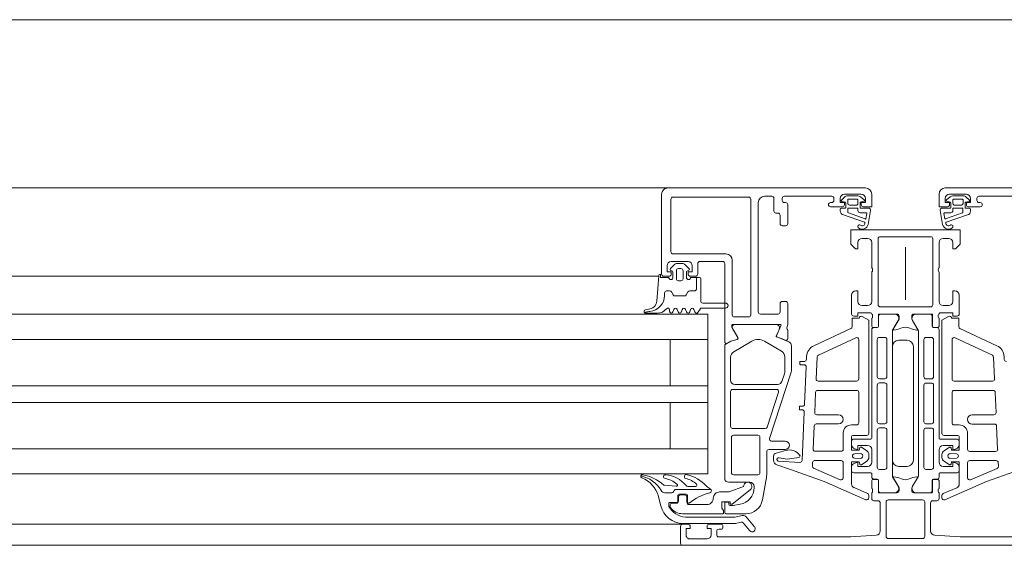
# Model space of a CAD drawing. Header units: millimetres. Extents: x -76482 to 3644, y -39128 to 75172.
# Tile 62 of 149: x -28351 to -28116, y -11550 to -11425. Entities that reach past the tile are written whole.
import ezdxf

# ---------------------------------------------------------------- set-up
doc = ezdxf.new("R2010")
doc.units = ezdxf.units.MM
for name, color, linetype, lineweight in [('Detail Items', 7, 'Continuous', 9), ('Windows', 7, 'Continuous', 9), ('Windows-2', 7, 'Continuous', 18)]:
    doc.layers.add(name, color=color, linetype=linetype, lineweight=lineweight)

# ---------------------------------------------------------------- blocks, each defined once
blk = doc.blocks.new('Jaotusega aken 1 - A-02_-15435518-2_ korruse plaan')
at = {"layer": 'Detail Items'}
for p, q in [((-100, 150), (-325, 150)), ((-100, 129), (-325, 129)), ((-100, 119.96), (-325, 119.96)), ((-100, 113.96), (-325, 113.96)), ((-100, 102.96), (-325, 102.96)), ((-100, 98.96), (-325, 98.96)), ((-100, 87.96), (-325, 87.96)), ((-100, 81.96), (-325, 81.96)), ((-100, 70), (-325, 70)), ((440, 65), (-440, 65))]:
    blk.add_line(p, q, dxfattribs=at)
at = {"layer": 'Windows'}
for p, q in [((-56.5, 150), (-107, 150)), ((-56.5, 150), (-9.5, 150)), ((56.5, 150), (9.5, 150)), ((-58, 129.5), (-58, 148.5)), ((-55.3, 147.8), (-37.3, 147.8)), ((-31.8, 148), (-33.5, 148)), ((-17.5, 148), (-28.8, 148)), ((-15.24, 147.1), (-14.47, 147.83)), ((-10.5, 148.5), (-14.5, 148.5)), ((-13.78, 148.1), (-11.3, 148.1)), ((-10.69, 147.89), (-9.77, 147.18)), ((10.69, 147.89), (9.77, 147.18)), ((10.5, 148.5), (14.5, 148.5)), ((13.78, 148.1), (11.3, 148.1)), ((15.24, 147.1), (14.47, 147.83)), ((17.5, 148), (28.8, 148)), ((-55.8, 134.8), (-55.8, 147.3)), ((-36.8, 147.3), (-36.8, 119.8)), ((-35, 146.5), (-35, 120.5)), ((-31.3, 144.5), (-31.3, 147.5)), ((-29.3, 147.5), (-29.3, 147)), ((-28.8, 146.5), (-28.5, 146.5)), ((-28, 146), (-28, 141.5)), ((-17.8, 146.5), (-17.5, 146.5)), ((-15, 145.5), (-17.8, 145.5)), ((-17, 147), (-17, 147.5)), ((-14.35, 146.64), (-15.15, 146.77)), ((-14.2, 145.35), (-14.2, 146.45)), ((-13.73, 147.1), (-13.73, 146.3)), ((-11.5, 147.3), (-13.53, 147.3)), ((-13.33, 145.9), (-11.7, 145.9)), ((-11.3, 146.3), (-11.3, 147.1)), ((-10.8, 146.45), (-10.8, 145.35)), ((-9.85, 146.83), (-10.65, 146.64)), ((9.85, 146.83), (10.65, 146.64)), ((10.8, 146.45), (10.8, 145.35)), ((11.3, 146.3), (11.3, 147.1)), ((11.5, 147.3), (13.53, 147.3)), ((13.33, 145.9), (11.7, 145.9)), ((13.73, 147.1), (13.73, 146.3)), ((14.2, 145.35), (14.2, 146.45)), ((14.35, 146.64), (15.15, 146.77)), ((15, 145.5), (17.8, 145.5)), ((17, 147), (17, 147.5)), ((17.8, 146.5), (17.5, 146.5)), ((-30.3, 144), (-30.8, 144)), ((-29.8, 141.5), (-29.8, 143.5)), ((-15.5, 144.53), (-15.5, 144.9)), ((-15.2, 145.2), (-14.35, 145.2)), ((-9.71, 141.84), (-14.76, 143.56)), ((-13.7, 145.1), (-13.7, 144.29)), ((-11.4, 145.2), (-13.6, 145.2)), ((-13.55, 144.1), (-9.54, 142.61)), ((-11.3, 144.6), (-11.3, 145.1)), ((-9.38, 144.1), (-10.8, 144.1)), ((-10.65, 145.2), (-8.77, 145.2)), ((-9.4, 142.68), (-9.18, 143.89)), ((-8.27, 144.61), (-8.86, 141.29)), ((8.27, 144.61), (8.86, 141.29)), ((10.65, 145.2), (8.77, 145.2)), ((9.4, 142.68), (9.18, 143.89)), ((9.38, 144.1), (10.8, 144.1)), ((13.55, 144.1), (9.54, 142.61)), ((9.71, 141.84), (14.76, 143.56)), ((11.3, 144.6), (11.3, 145.1)), ((11.4, 145.2), (13.6, 145.2)), ((13.7, 145.1), (13.7, 144.29)), ((15.2, 145.2), (14.35, 145.2)), ((15.5, 144.53), (15.5, 144.9)), ((-28.5, 141), (-29.3, 141)), ((-6, 138.4), (6, 138.4)), ((-10.3, 138), (-9, 138)), ((-8, 137), (-8, 131)), ((-6.5, 122.2), (-6.5, 137.9)), ((0, 135.92), (0, 123.38)), ((6.5, 137.9), (6.5, 122.2)), ((8, 131), (8, 137)), ((9, 138), (10.3, 138)), ((-42.7, 134.3), (-55.3, 134.3)), ((-54.87, 131.85), (-55.91, 130.81)), ((-51.7, 132.5), (-55.7, 132.5)), ((-52.88, 132), (-54.52, 132)), ((-51.49, 130.81), (-52.53, 131.85)), ((-49.4, 132), (-49.4, 129.5)), ((-43.5, 132.5), (-48.9, 132.5)), ((-41.2, 119.8), (-41.2, 132.8)), ((-58.71, 129), (-107, 129)), ((-58.7, 129.1), (-59.12, 123.03)), ((-56.2, 129), (-57.5, 129)), ((-55.7, 130.3), (-55.6, 130.3)), ((-55.3, 130), (-55.3, 128.7)), ((-54.5, 130.3), (-54.5, 128.4)), ((-53.4, 130.8), (-54, 130.8)), ((-52.9, 128.4), (-52.9, 130.3)), ((-52.1, 128.7), (-52.1, 130)), ((-51.8, 130.3), (-51.7, 130.3)), ((-49.9, 129), (-51.2, 129)), ((-8, 130), (-8, 123)), ((8, 123), (8, 130)), ((-54, 127.9), (-53.4, 127.9)), ((-48.7, 128.4), (-48.7, 123.1)), ((-12.8, 124.5), (-12.8, 120)), ((12.8, 120), (12.8, 124.5)), ((-48.2, 122.6), (-42.8, 122.6)), ((-29.8, 120.5), (-29.8, 122.5)), ((-29.3, 123), (-28.5, 123)), ((-9, 122), (-10.3, 122)), ((10.3, 122), (9, 122)), ((-60.74, 121.21), (-61.84, 120.99)), ((-59.09, 120.2), (-61.76, 120.2)), ((-56.1, 120.6), (-56.1, 121)), ((-55.09, 121.1), (-55.31, 120.5)), ((-54.09, 120.5), (-54.31, 121.1)), ((-53.09, 121.1), (-53.31, 120.5)), ((-52.09, 120.5), (-52.31, 121.1)), ((-51.09, 121.1), (-51.31, 120.5)), ((-50.09, 120.5), (-50.31, 121.1)), ((-34.5, 120), (-30.3, 120)), ((-7.8, 119.73), (-7.8, 119.27)), ((-6.42, 117.12), (-6.42, 119.88)), ((-6.39, 117.09), (-6.39, 119.49)), ((-6.3, 120), (-2, 120)), ((6, 121.7), (-6, 121.7)), ((-5.89, 119.99), (-2.41, 119.99)), ((2, 120), (6.3, 120)), ((5.89, 119.98), (2.41, 119.98)), ((6.39, 117.08), (6.39, 119.48)), ((6.42, 119.88), (6.42, 117.12)), ((7.8, 119.27), (7.8, 119.73)), ((-29.8, 117.5), (-41.1, 117.5)), ((-37.3, 119.3), (-40.7, 119.3)), ((-40.58, 117.48), (-30.68, 117.48)), ((-30.68, 114.83), (-29.61, 117.22)), ((-8, 119), (-8, 117.12)), ((-1.71, 118.46), (-3.03, 116.18)), ((1.71, 118.45), (3.03, 116.17)), ((8, 117.12), (8, 119)), ((-39.84, 114.41), (-41.1, 116.58)), ((-29.99, 116.42), (-30.71, 114.82)), ((-28, 116.19), (-28, 114.12)), ((-21.78, 112.47), (-12.99, 116.56)), ((-8, 90.45), (-8, 116.29)), ((-7.7, 116.82), (-6.72, 116.82)), ((-7.5, 116.79), (-6.69, 116.79)), ((-3.1, 115.93), (-3.1, 81.57)), ((3.1, 115.92), (3.1, 81.56)), ((7.5, 116.78), (6.69, 116.78)), ((6.72, 116.82), (7.7, 116.82)), ((8, 90.44), (8, 116.28)), ((21.78, 112.46), (12.99, 116.55)), ((-107, 113.96), (-47, 113.96)), ((-43, 80.98), (-43, 112.49)), ((-40.85, 111.04), (-36.55, 113.53)), ((-33.55, 113.53), (-29.45, 111.16)), ((-30.6, 114.56), (-27.73, 113.4)), ((-28.55, 113.75), (-30.57, 114.57)), ((-27.1, 112.47), (-27.1, 106.77)), ((-11.81, 114.35), (-20.71, 110.21)), ((-11.1, 104.55), (-11.1, 113.9)), ((-6.7, 113.95), (-6.7, 105.1)), ((-4.9, 114.45), (-6.2, 114.45)), ((-4.4, 105.1), (-4.4, 113.95)), ((0.4, 113.75), (-1.6, 113.75)), ((4.4, 105.09), (4.4, 113.94)), ((4.9, 114.44), (6.2, 114.44)), ((6.7, 113.94), (6.7, 105.09)), ((11.1, 104.54), (11.1, 113.89)), ((11.81, 114.34), (20.71, 110.2)), ((-3.1, 112.25), (-3.1, 85.25)), ((1.9, 85.25), (1.9, 112.25)), ((-41.6, 104.28), (-41.6, 109.74)), ((-28.7, 109.86), (-28.7, 106.37)), ((-25.1, 108.05), (-25.1, 108.65)), ((-25, 108.75), (-24.03, 108.75)), ((-24.1, 107.95), (-25, 107.95)), ((-23.53, 109.23), (-23.5, 109.88)), ((-21, 109.77), (-21.22, 104.57)), ((21, 109.76), (21.23, 104.56)), ((23.53, 109.22), (23.51, 109.87)), ((-27.2, 106.15), (-32.3, 90.43)), ((-28.8, 105.75), (-29.38, 103.97)), ((-23.99, 98.53), (-23.6, 107.43)), ((-30.33, 103.28), (-40.6, 103.28)), ((-20.73, 104.05), (-11.6, 104.05)), ((-6.7, 103.1), (-6.7, 94.4)), ((-6.2, 104.6), (-4.9, 104.6)), ((-4.9, 103.6), (-6.2, 103.6)), ((-4.4, 94.4), (-4.4, 103.1)), ((4.4, 94.39), (4.4, 103.09)), ((6.2, 104.59), (4.9, 104.59)), ((4.9, 103.59), (6.2, 103.59)), ((6.7, 103.09), (6.7, 94.39)), ((20.73, 104.04), (11.6, 104.04)), ((-41.6, 93.28), (-41.6, 101.58)), ((-41.1, 102.08), (-30.68, 102.08)), ((-30.2, 101.43), (-32.9, 93.13)), ((-21.36, 101.37), (-21.57, 96.57)), ((-11.6, 101.85), (-20.86, 101.85)), ((-11.1, 94.15), (-11.1, 101.35)), ((11.1, 94.14), (11.1, 101.34)), ((11.6, 101.84), (20.87, 101.84)), ((21.37, 101.36), (21.57, 96.56)), ((-25.2, 97.35), (-25.2, 97.95)), ((-25.1, 98.05), (-24.49, 98.05)), ((-24.57, 97.25), (-25.1, 97.25)), ((-24.58, 85.19), (-24.07, 96.73)), ((-21.07, 96.05), (-15.9, 96.05)), ((-15.9, 93.85), (-21.21, 93.85)), ((-6.2, 93.9), (-4.9, 93.9)), ((6.2, 93.89), (4.9, 93.89)), ((21.08, 96.04), (15.9, 96.04)), ((15.9, 93.84), (21.21, 93.84)), ((-33.38, 92.78), (-41.1, 92.78)), ((-21.71, 93.37), (-21.95, 87.87)), ((-14.8, 87.85), (-14.8, 91.65)), ((-12.8, 93.65), (-11.6, 93.65)), ((-6.7, 92.4), (-6.7, 83.55)), ((-4.9, 92.9), (-6.2, 92.9)), ((-4.4, 83.55), (-4.4, 92.4)), ((4.4, 83.54), (4.4, 92.39)), ((4.9, 92.89), (6.2, 92.89)), ((6.7, 92.39), (6.7, 83.54)), ((12.8, 93.64), (11.6, 93.64)), ((14.8, 87.84), (14.8, 91.64)), ((21.71, 93.36), (21.95, 87.86)), ((-41.4, 82.28), (-41.4, 90.68)), ((-40.9, 91.18), (-35.1, 91.18)), ((-34.6, 90.68), (-34.6, 82.28)), ((-31.83, 89.78), (-28.6, 89.78)), ((-12.8, 88.92), (-12.8, 89.75)), ((-9.2, 91.15), (-12.5, 91.15)), ((-12.3, 90.25), (-8.2, 90.25)), ((12.3, 90.24), (8.2, 90.24)), ((9.2, 91.14), (12.5, 91.14)), ((12.8, 88.91), (12.8, 89.74)), ((-107, 87.96), (-47, 87.96)), ((-33, 87.28), (-33, 81.99)), ((-28.6, 87.78), (-32.5, 87.78)), ((-30.76, 86.89), (-28.51, 87.53)), ((-21.45, 87.35), (-15.3, 87.35)), ((-10.74, 86.85), (-12.14, 86.75)), ((-10.47, 88.33), (-9.2, 87.48)), ((-8, 84.75), (-8, 87.75)), ((8, 84.74), (8, 87.74)), ((10.47, 88.32), (9.2, 87.47)), ((10.74, 86.84), (12.14, 86.74)), ((21.46, 87.34), (15.3, 87.34)), ((-31.39, 85.15), (-31.39, 86.21)), ((-30.24, 85), (-25.11, 84.71)), ((-22.13, 83.8), (-22.09, 84.67)), ((-21.59, 85.15), (-15.3, 85.15)), ((-14.8, 84.65), (-14.8, 81.06)), ((-12.14, 85.75), (-10.74, 85.65)), ((-9.2, 85.02), (-10.47, 84.17)), ((-8.7, 86.61), (-8.7, 85.89)), ((8.7, 86.6), (8.7, 85.88)), ((9.2, 85.01), (10.47, 84.16)), ((12.14, 85.74), (10.74, 85.64)), ((14.8, 84.64), (14.8, 81.05)), ((21.59, 85.14), (15.3, 85.14)), ((22.13, 83.79), (22.09, 84.66)), ((-15.5, 80.6), (-21.83, 83.31)), ((-12.8, 82.75), (-12.8, 83.58)), ((-8.2, 82.25), (-12.3, 82.25)), ((-8, 81.21), (-8, 82.05)), ((-6.2, 83.05), (-4.9, 83.05)), ((-1.6, 83.75), (0.4, 83.75)), ((6.2, 83.04), (4.9, 83.04)), ((8, 81.2), (8, 82.04)), ((8.2, 82.24), (12.3, 82.24)), ((12.8, 82.74), (12.8, 83.57)), ((15.5, 80.59), (21.83, 83.3)), ((-37, 79.98), (-42, 79.98)), ((-35.1, 81.78), (-40.9, 81.78)), ((-33.08, 81.12), (-34.02, 75.79)), ((-8, 78.5), (-8, 80.38)), ((-7.7, 80.68), (-6.72, 80.68)), ((-6.69, 80.71), (-7.5, 80.71)), ((-6.42, 80.38), (-6.42, 77.7)), ((-6.39, 78.01), (-6.39, 80.41)), ((-3.03, 81.32), (-1.71, 79.04)), ((3.03, 81.31), (1.72, 79.03)), ((6.39, 78), (6.39, 80.4)), ((6.42, 77.7), (6.42, 80.38)), ((6.69, 80.7), (7.5, 80.7)), ((6.72, 80.68), (7.7, 80.68)), ((8, 80.38), (8, 78.5)), ((-57.22, 77.5), (-55.59, 77.5)), ((-55.16, 77.75), (-54.98, 78.05)), ((-54.55, 78.3), (-46.27, 78.3)), ((-49.9, 79), (-51.76, 79)), ((-36, 78.72), (-36, 78.98)), ((-12.2, 78.71), (-9, 77.31)), ((-8, 76.1), (-8, 77.5)), ((-7.8, 77.77), (-7.8, 78.23)), ((-6.22, 77.5), (-2, 77.5)), ((-2.41, 77.51), (-5.89, 77.51)), ((2, 77.5), (6.22, 77.5)), ((2.41, 77.5), (5.89, 77.5)), ((7.8, 78.23), (7.8, 77.77)), ((8, 77.5), (8, 76.1)), ((12.2, 78.7), (9, 77.3)), ((-56, 75.2), (-54.45, 75.2)), ((-54.5, 75), (-55.5, 75)), ((-54.15, 75.5), (-54.15, 76.9)), ((-54, 76.5), (-54, 75.5)), ((-53.85, 77.2), (-52.15, 77.2)), ((-52.5, 77), (-53.5, 77)), ((-52, 75.2), (-52, 76.5)), ((-51.85, 76.9), (-51.85, 75.34)), ((-43, 72.78), (-43, 75.08)), ((-42.8, 75.28), (-42.2, 75.28)), ((-42, 75.08), (-42, 74.68)), ((-8.7, 76.85), (-8.7, 76.3)), ((-6.5, 75.6), (-7.5, 75.6)), ((-6, 68.43), (-6, 75.1)), ((-4.6, 67.1), (-4.6, 75.3)), ((-4.1, 75.8), (4.1, 75.8)), ((4.6, 75.3), (4.6, 67.1)), ((6, 75.1), (6, 68.42)), ((7.5, 75.6), (6.5, 75.6)), ((8.7, 76.84), (8.7, 76.29)), ((-56.3, 74.37), (-56.3, 74.9)), ((-56, 74.5), (-56, 74.27)), ((-47.2, 74.7), (-51.5, 74.7)), ((-37.96, 72.48), (-42.7, 72.48)), ((-38.61, 70.32), (-37.03, 68.46)), ((-35.89, 69.43), (-37.85, 71.75)), ((-53, 70), (-107, 70)), ((-53.5, 65.5), (-53.5, 69.5)), ((-53, 70), (-51.7, 70)), ((-46.7, 70), (-43.9, 70)), ((-44.9, 68.3), (-44.9, 67.5)), ((-43.9, 68.8), (-44.4, 68.8)), ((-43.4, 69.5), (-43.4, 69.3)), ((-51.2, 66.5), (-47.2, 66.5)), ((4.1, 66.6), (-4.1, 66.6)), ((53, 65), (-53, 65))]:
    blk.add_line(p, q, dxfattribs=at)
at = {"layer": 'Windows', "flags": 128}
for points in [[(-8, 148.5), (-8, 145.5), (-10, 145.5)], [(8, 148.5), (8, 145.5), (10, 145.5)], [(-15.5, 147.5), (-15.5, 146.5), (-14.5, 146.5), (-14.5, 146)], [(-10.5, 146), (-10.5, 146.5), (-9.5, 146.5), (-9.5, 147.5)], [(10.5, 146), (10.5, 146.5), (9.5, 146.5), (9.5, 147.5)], [(15.5, 147.5), (15.5, 146.5), (14.5, 146.5), (14.5, 146)], [(11.3, 137), (11.3, 135.5), (11.9, 135.5), (13, 136.6), (13, 140), (-13, 140), (-13, 136.6), (-11.9, 135.5), (-11.3, 135.5), (-11.3, 137)], [(-56.7, 131.5), (-56.7, 130), (-55.7, 130), (-55.7, 129.5)], [(-51.7, 129.5), (-51.7, 130), (-50.7, 130), (-50.7, 131.5)], [(-43, 113.4), (-43, 117.51), (-43, 132)], [(-56.3, 128.7), (-58.3, 128.7), (-58.3, 129.5)], [(-49, 128.7), (-49.7, 128.7), (-49.7, 126), (-49.7, 128.7), (-51.1, 128.7)], [(-11.3, 123), (-11.3, 125.5), (-11.8, 125.5)], [(11.8, 125.5), (11.3, 125.5), (11.3, 123)], [(-28, 122.5), (-28, 117.5), (-28.22, 116.74)], [(-107, 119.96), (-47, 119.96), (-47, 81.96), (-107, 81.96)], [(-42.8, 121.4), (-48.7, 121.4), (-49.35, 120.4)], [(-12.3, 119.5), (-11.3, 119.5), (-11.3, 120.3), (-8.3, 120.3)], [(-1.5, 119.5), (-1.5, 118.8), (-2.88, 116.41)], [(2.88, 116.41), (1.5, 118.8), (1.5, 119.5)], [(8.3, 120.3), (11.3, 120.3), (11.3, 119.5), (12.3, 119.5)], [(-41.3, 117.31), (-41.3, 116.88), (-39.87, 114.42)], [(-12.7, 117.02), (-12.7, 119.01), (-11, 119.01)], [(-10.25, 119.44), (-8.7, 118.55), (-8.7, 91.65)], [(10.25, 119.43), (8.7, 118.54), (8.7, 91.64)], [(12.7, 117.01), (12.7, 119), (11, 119)], [(-56, 113.96), (-56, 102.96), (-47, 102.96), (-107, 102.96)], [(-42.85, 112.77), (-41.53, 113.53), (-40.02, 113.97)], [(-40.04, 113.98), (-41.54, 113.55), (-42.4, 113.05)], [(-56, 87.96), (-56, 98.96), (-47, 98.96), (-107, 98.96)], [(-12.8, 90.85), (-12.8, 87.65), (-11, 87.65), (-10.86, 88.17)], [(12.8, 90.84), (12.8, 87.64), (11, 87.64), (10.86, 88.16)], [(-9, 88.75), (-11.3, 88.75), (-11.3, 87.75), (-12.06, 87.95)], [(9, 88.74), (11.3, 88.74), (11.3, 87.74), (12.06, 87.94)], [(-25.32, 85.91), (-28.16, 85.51), (-30.05, 85.81), (-30.28, 85.81)], [(-10.86, 84.34), (-11, 84.85), (-12.8, 84.85), (-12.8, 79.62)], [(-12.06, 84.55), (-11.3, 84.75), (-11.3, 83.75), (-9, 83.75)], [(12.06, 84.54), (11.3, 84.74), (11.3, 83.74), (9, 83.74)], [(10.86, 84.33), (11, 84.84), (12.8, 84.84), (12.8, 79.61)], [(-9.4, 75.84), (-19.3, 80.18), (-27.35, 83.06), (-30.59, 84.16)], [(9.4, 75.83), (19.3, 80.17), (27.35, 83.05), (30.59, 84.15)], [(-1.5, 78), (-1.5, 78.7), (-2.89, 81.1)], [(2.89, 81.1), (1.5, 78.7), (1.5, 78)], [(-54.56, 79.04), (-57.28, 79.28), (-57.47, 79.33)], [(-53, 72.5), (-43.3, 72.5), (-43.3, 73.3), (-43.65, 73.8), (-43.65, 75.3), (-41.7, 75.3), (-41.7, 74.8), (-41.2, 74.8), (-36.91, 78.19)], [(-38.5, 79), (-41.9, 77.7), (-44.2, 77.7)], [(-58.78, 76.64), (-58.42, 75.23), (-58.21, 74.37)], [(-41.8, 74.48), (-41, 74.48), (-39.31, 74.78)], [(-52.87, 70.2), (-40.46, 70.2), (-39.09, 70.49)], [(-38.82, 72.08), (-40.61, 71.7), (-52.32, 71.7)], [(-51.2, 69.5), (-51.2, 69), (-52.2, 69), (-52.2, 67.5)], [(-46.2, 67.5), (-46.2, 69), (-47.2, 69), (-47.2, 69.5)], [(-44.4, 67), (-13, 67), (-6.96, 67.43)], [(6.96, 67.43), (13, 67), (44.4, 67)]]:
    blk.add_lwpolyline(points, dxfattribs=at)
for points in [[(-57.3, 125.06), (-57.3, 124.44)], [(-56.09, 125.5), (-56.86, 125.5)], [(-55.25, 124.55), (-55.66, 125.25)], [(-52.58, 124.3), (-54.82, 124.3)], [(-51.74, 125.25), (-52.15, 124.55)], [(-50.2, 125.5), (-51.31, 125.5)], [(-61.74, 120.42), (-62.01, 120.28)]]:
    blk.add_lwpolyline(points, close=True, dxfattribs=at)
at = {"layer": 'Windows'}
for centre, radius, start, end in [((-56.5, 148.5), 1.5, 89.9989, 180.0011), ((-9.5, 148.5), 1.5, 0.0023, 89.9977), ((9.5, 148.5), 1.5, 90.0023, 179.9977), ((-55.3, 147.3), 0.5, 89.9971, 180.0029), ((-37.3, 147.3), 0.5, 359.9971, 90.0029), ((-33.5, 146.5), 1.5, 89.9988, 180.0012), ((-31.8, 147.5), 0.5, 0.0063, 89.9937), ((-28.8, 147.5), 0.5, 90.0025, 179.9975), ((-17.5, 147.5), 0.5, 0.0078, 89.9922), ((-14.5, 147.5), 1, 90.0017, 179.9983), ((-13.78, 147.1), 1, 90, 133.1186), ((-11.3, 147.1), 1, 52.1722, 90), ((-10.5, 147.5), 1, 0.0037, 89.9963), ((10.5, 147.5), 1, 90.0037, 179.9963), ((11.3, 147.1), 1, 90, 127.8278), ((13.78, 147.1), 1, 46.8814, 90), ((14.5, 147.5), 1, 0.0017, 89.9983), ((17.5, 147.5), 0.5, 90.0078, 179.9922), ((-28.8, 147), 0.5, 179.9928, 270.0072), ((-28.5, 146), 0.5, 0.0072, 89.9928), ((-17.8, 146), 0.5, 90, 270), ((-17.5, 147), 0.5, 270.0012, 359.9988), ((-15.1, 146.96), 0.2, 134.9925, 255.0102), ((-15, 146), 0.5, 270.0006, 359.9994), ((-14.4, 146.45), 0.2, 0.0026, 74.9977), ((-14.35, 145.35), 0.15, 269.9951, 0.0049), ((-13.53, 147.1), 0.2, 89.9987, 180.0005), ((-13.33, 146.3), 0.4, 180.0013, 269.998), ((-11.7, 146.3), 0.4, 269.9996, 0.001), ((-11.5, 147.1), 0.2, 359.9998, 90.0002), ((-10.6, 146.45), 0.2, 105.0029, 179.9972), ((-10.65, 145.35), 0.15, 179.9961, 270.0039), ((-10, 146), 0.5, 179.9971, 270.0029), ((-9.9, 147.02), 0.2, 285.0015, 49.9977), ((9.9, 147.02), 0.2, 130.0023, 254.9985), ((10, 146), 0.5, 269.9971, 0.0029), ((10.6, 146.45), 0.2, 0.0028, 74.9971), ((10.65, 145.35), 0.15, 269.9961, 0.0039), ((11.5, 147.1), 0.2, 89.9998, 180.0002), ((11.7, 146.3), 0.4, 179.999, 270.0004), ((13.33, 146.3), 0.4, 270.002, 359.9987), ((13.53, 147.1), 0.2, 359.9995, 90.0013), ((14.4, 146.45), 0.2, 105.0023, 179.9974), ((14.35, 145.35), 0.15, 179.9951, 270.0049), ((15, 146), 0.5, 180.0006, 269.9994), ((15.1, 146.96), 0.2, 284.9898, 45.0075), ((17.5, 147), 0.5, 180.0012, 269.9988), ((17.8, 146), 0.5, 270, 90), ((-30.8, 144.5), 0.5, 179.9928, 270.0072), ((-30.3, 143.5), 0.5, 0.0078, 89.9922), ((-15.2, 144.9), 0.3, 90.0032, 179.996), ((-14.5, 144.53), 1, 179.9995, 255.041), ((-13.6, 145.1), 0.1, 90.0015, 179.9985), ((-13.5, 144.29), 0.2, 180.0024, 254.3114), ((-11.4, 145.1), 0.1, 359.9919, 90.0087), ((-10.8, 144.6), 0.498, 179.8074, 270.2548), ((-9.38, 143.9), 0.2, 358.1351, 90.001), ((-8.77, 144.7), 0.5, 350.0664, 90.0002), ((8.77, 144.7), 0.5, 89.9998, 189.9336), ((9.38, 143.9), 0.2, 89.999, 181.8649), ((10.8, 144.6), 0.498, 269.7452, 0.1926), ((11.4, 145.1), 0.1, 89.9913, 180.0081), ((13.5, 144.29), 0.2, 285.6886, 359.9976), ((13.6, 145.1), 0.1, 0.0015, 89.9985), ((14.5, 144.53), 1, 284.959, 0.0005), ((15.2, 144.9), 0.3, 0.004, 89.9968), ((-29.3, 141.5), 0.5, 179.9971, 270.0029), ((-28.5, 141.5), 0.5, 270.0006, 359.9994), ((-10.93, 140.8), 0.4, 54.912, 234.912), ((-10.3, 141.7), 1.5, 234.9124, 344.2931), ((-10.3, 141.68), 0.686, 233.8588, 359.5157), ((-9.76, 141.69), 0.15, 352.504, 70.9838), ((-9.5, 142.7), 0.1, 249.6878, 349.6777), ((10.3, 141.7), 1.5, 195.7069, 305.0876), ((9.5, 142.7), 0.1, 190.3223, 290.3122), ((9.76, 141.69), 0.15, 109.0162, 187.496), ((10.3, 141.68), 0.686, 180.4843, 306.1412), ((10.93, 140.8), 0.4, 305.088, 125.088), ((-6, 137.9), 0.5, 90.0003, 179.9997), ((6, 137.9), 0.5, 0.0003, 89.9997), ((-10.3, 137), 1, 90.0049, 179.9946), ((-9, 137), 1, 0.0027, 89.9969), ((9, 137), 1, 90.0031, 179.9973), ((10.3, 137), 1, 0.0054, 89.9951), ((-55.3, 134.8), 0.5, 180.0025, 269.9975), ((-42.7, 132.8), 1.5, 360, 90), ((-55.7, 131.5), 1, 90.004, 179.996), ((-54.52, 131.5), 0.5, 90, 135.0202), ((-52.88, 131.5), 0.5, 44.9723, 90), ((-51.7, 131.5), 1, 0.0018, 89.9982), ((-48.9, 132), 0.5, 90, 180), ((-43.5, 132), 0.5, 359.9797, 90), ((-58.3, 129.1), 0.4, 90.0001, 179.9994), ((-57.5, 129.5), 0.5, 180.0006, 269.9994), ((-56.2, 129.5), 0.5, 269.9971, 0.0029), ((-55.7, 130.6), 0.3, 135.0034, 269.9945), ((-55.6, 130), 0.3, 0, 90), ((-54, 130.3), 0.5, 89.9979, 180.0021), ((-53.4, 130.3), 0.5, 359.9979, 90.0021), ((-51.8, 130), 0.3, 90, 180), ((-51.7, 130.6), 0.3, 269.9999, 45.0019), ((-51.2, 129.5), 0.5, 179.9976, 270.0024), ((-49.9, 129.5), 0.5, 270, 0), ((-8.52, 130.5), 0.725, 316.3884, 43.6116), ((8.52, 130.5), 0.725, 136.3884, 223.6116), ((-55.8, 128.7), 0.5, 180, 0), ((-54, 128.4), 0.5, 179.9989, 270.0011), ((-53.4, 128.4), 0.5, 269.9989, 0.0011), ((-51.6, 128.7), 0.5, 179.9994, 359.9994), ((-49, 128.4), 0.3, 0.0004, 90), ((-61.12, 124.44), 3.82, 274.1518, 0), ((-61.12, 124.44), 3.82, 274.1518, 0), ((-56.86, 125.06), 0.437, 90, 180), ((-56.86, 125.06), 0.437, 90, 180), ((-56.09, 125), 0.5, 30, 90), ((-56.09, 125), 0.5, 30, 90), ((-54.82, 124.8), 0.5, 210, 270), ((-54.82, 124.8), 0.5, 210, 270), ((-52.58, 124.8), 0.5, 270, 330), ((-52.58, 124.8), 0.5, 270, 330), ((-51.31, 125), 0.5, 90, 150), ((-51.31, 125), 0.5, 90, 150), ((-50.2, 126), 0.5, 270, 0), ((-50.2, 126), 0.5, 270, 0), ((-11.8, 124.5), 1, 90.005, 179.995), ((11.8, 124.5), 1, 0.005, 89.995), ((-61.12, 123.17), 2, 281.0025, 356), ((-48.2, 123.1), 0.5, 180.0004, 269.9997), ((-42.8, 122), 0.6, 270, 90), ((-29.3, 122.5), 0.5, 90.0025, 179.9975), ((-28.5, 122.5), 0.5, 0.0061, 89.9939), ((-10.3, 123), 1, 180.005, 269.995), ((-9, 123), 1, 270.0034, 359.9966), ((-6, 122.2), 0.5, 180.0003, 269.9997), ((6, 122.2), 0.5, 270.0003, 359.9997), ((9, 123), 1, 180.0034, 269.9966), ((10.3, 123), 1, 270.005, 359.995), ((-61.76, 120.6), 0.4, 101.0106, 232.0139), ((-61.76, 120.6), 0.4, 232.0139, 270.0809), ((-60.51, 117.22), 3.43, 95.6011, 111.0537), ((-60.51, 117.22), 3.43, 95.6011, 111.0537), ((-59.09, 123.2), 3, 269.9987, 319.6802), ((-56.5, 121), 0.4, 360, 139.6792), ((-55.7, 120.6), 0.4, 179.9998, 345.0003), ((-54.7, 121), 0.4, 15.0002, 164.9998), ((-53.7, 120.6), 0.4, 194.9996, 345.0004), ((-52.7, 121), 0.4, 15.0002, 164.9998), ((-51.7, 120.6), 0.4, 194.9996, 345.0004), ((-50.7, 121), 0.4, 15.0002, 164.9998), ((-49.7, 120.6), 0.4, 194.9995, 330.0003), ((-40.7, 119.8), 0.5, 180, 270), ((-37.3, 119.8), 0.5, 270, 360), ((-34.5, 120.5), 0.5, 179.9976, 270.0024), ((-30.3, 120.5), 0.5, 270.0006, 359.9994), ((-12.3, 120), 0.5, 179.9974, 270.0035), ((-10.5, 119.01), 0.5, 60, 180), ((-8.3, 120), 0.3, 0, 90), ((-8.08, 119.73), 0.279, 358.8354, 73.5801), ((-6.3, 119.88), 0.12, 89.9999, 180), ((-5.89, 119.49), 0.5, 89.9976, 179.9982), ((-2.55, 119), 1, 327.2709, 81.8163), ((-2, 119.5), 0.5, 359.9982, 90.0026), ((2, 119.5), 0.5, 89.9985, 180.0006), ((2.56, 118.99), 1, 98.1837, 212.7291), ((5.89, 119.48), 0.5, 0.0018, 90.0024), ((6.3, 119.88), 0.12, 0, 90), ((8.08, 119.73), 0.279, 106.4199, 181.1646), ((8.3, 120), 0.3, 89.9641, 180), ((10.5, 119), 0.5, 360, 120), ((12.3, 120), 0.5, 269.9965, 0.0026), ((-41.11, 117.31), 0.192, 87.4778, 181.0444), ((-40.58, 116.88), 0.6, 90, 210.143), ((-30.68, 116.73), 0.75, 335.859, 90), ((-29.79, 117.3), 0.2, 335.859, 90.82), ((-8.08, 119.27), 0.279, 286.4246, 1.1629), ((8.08, 119.27), 0.279, 178.8371, 253.5754), ((-30.53, 114.74), 0.2, 155.859, 248.0262), ((-30.5, 114.75), 0.2, 155.859, 248.0262), ((-27.93, 116.66), 0.3, 164, 232.0952), ((-28.3, 116.19), 0.3, 360, 52.0952), ((-13.2, 117.02), 0.5, 295, 360), ((-7.7, 117.12), 0.3, 180, 270), ((-7.5, 116.29), 0.5, 89.9976, 179.9982), ((-6.72, 117.12), 0.3, 270, 360), ((-6.69, 117.09), 0.3, 269.9979, 359.9979), ((-2.6, 115.93), 0.5, 149.9979, 179.9979), ((-2.76, 116.34), 0.139, 150.0001, 274.1948), ((-3.09, 120.85), 4.66, 274.1948, 295.571), ((0, 114.39), 2.5, 64.429, 115.571), ((3.09, 120.85), 4.66, 244.429, 265.8052), ((2.76, 116.34), 0.139, 265.8052, 29.9999), ((2.6, 115.92), 0.5, 0.0021, 30.0021), ((6.69, 117.08), 0.3, 180.0021, 270.0021), ((6.72, 117.12), 0.3, 180, 270), ((7.5, 116.28), 0.5, 0.0018, 90.0024), ((7.7, 117.12), 0.3, 270, 0), ((13.2, 117.01), 0.5, 180, 245), ((-42.6, 113.4), 0.4, 180, 300), ((-42.7, 112.51), 0.3, 120, 183.8138), ((-40.13, 114.27), 0.3, 286, 30.1792), ((-40.1, 114.26), 0.3, 286, 30.143), ((-35.05, 110.93), 3, 60, 120), ((-28.4, 114.12), 0.4, 248.0262, 360), ((-28.1, 112.47), 1, 0.0019, 68.0262), ((-20.51, 109.75), 3, 115, 177.5), ((-11.6, 113.9), 0.5, 0, 115), ((-6.2, 113.95), 0.5, 89.9981, 180), ((-4.9, 113.95), 0.5, 359.9996, 90.0004), ((-1.6, 112.25), 1.5, 90, 180), ((0.4, 112.25), 1.5, 0, 90), ((4.9, 113.94), 0.5, 89.9996, 180.0004), ((6.2, 113.94), 0.5, 0, 90.0019), ((11.6, 113.89), 0.5, 65, 180), ((20.51, 109.74), 3, 2.5, 65), ((-40.1, 109.74), 1.5, 120, 180), ((-30.2, 109.86), 1.5, 360, 60), ((-20.5, 109.75), 0.5, 115, 177.5), ((20.5, 109.74), 0.5, 2.5, 65), ((-25, 108.65), 0.1, 90, 180), ((-25, 108.05), 0.1, 180, 270), ((-24.1, 107.45), 0.5, 357.5, 90), ((-24.03, 109.25), 0.5, 270, 357.5), ((24.03, 109.24), 0.5, 182.5, 270), ((-30.7, 106.37), 2, 342, 360), ((-29.1, 106.77), 2, 342, 0.0019), ((-40.6, 104.28), 1, 180, 270), ((-30.33, 104.28), 1, 270, 342), ((-20.73, 104.55), 0.5, 177.5, 270), ((-11.6, 104.55), 0.5, 270, 360), ((-6.2, 105.1), 0.5, 180, 270.0019), ((-6.2, 103.1), 0.5, 90, 180), ((-4.9, 105.1), 0.5, 269.9996, 0.0004), ((-4.9, 103.1), 0.5, 0, 90), ((4.9, 105.09), 0.5, 179.9996, 270.0004), ((4.9, 103.09), 0.5, 90, 180), ((6.2, 105.09), 0.5, 269.9981, 360), ((6.2, 103.09), 0.5, 0, 90), ((11.6, 104.54), 0.5, 180, 270), ((20.73, 104.54), 0.5, 270, 2.5), ((-41.1, 101.58), 0.5, 90, 180), ((-30.68, 101.58), 0.5, 342, 90), ((-20.86, 101.35), 0.5, 90, 177.5), ((-11.6, 101.35), 0.5, 0, 90), ((11.6, 101.34), 0.5, 90, 180), ((20.87, 101.34), 0.5, 2.5, 90), ((-24.49, 98.55), 0.5, 270, 357.4663), ((-25.1, 97.95), 0.1, 90, 180), ((-25.1, 97.35), 0.1, 180, 270), ((-24.57, 96.75), 0.5, 357.4663, 90), ((-21.07, 96.55), 0.5, 177.5, 270), ((-15.9, 94.95), 1.1, 270, 90), ((21.08, 96.54), 0.5, 270, 2.5), ((-21.21, 93.35), 0.5, 90, 177.5), ((-11.6, 94.15), 0.5, 270, 0), ((-6.2, 94.4), 0.5, 180, 270), ((-4.9, 94.4), 0.5, 270, 0), ((4.9, 94.39), 0.5, 180, 270), ((6.2, 94.39), 0.5, 270, 0), ((11.6, 94.14), 0.5, 180, 270), ((15.9, 94.94), 1.1, 90, 270), ((21.21, 93.34), 0.5, 2.5, 90), ((-41.1, 93.28), 0.5, 180, 270), ((-33.38, 93.28), 0.5, 270, 342), ((-12.8, 91.65), 2, 90, 180), ((-9.2, 91.65), 0.5, 270, 360), ((-6.2, 92.4), 0.5, 89.9981, 180), ((-4.9, 92.4), 0.5, 359.9996, 90.0004), ((4.9, 92.39), 0.5, 89.9996, 180.0004), ((6.2, 92.39), 0.5, 0, 90.0019), ((9.2, 91.64), 0.5, 180, 270), ((12.8, 91.64), 2, 0, 90), ((-40.9, 90.68), 0.5, 90, 180), ((-35.1, 90.68), 0.5, 0, 90), ((-31.83, 90.28), 0.5, 162, 270), ((-28.6, 88.78), 1, 270, 90), ((-12.5, 90.85), 0.3, 90, 180), ((-12.3, 89.75), 0.5, 90, 180), ((-8.2, 90.46), 0.204, 270.4851, 358.8441), ((8.2, 90.45), 0.204, 181.1559, 269.5149), ((12.3, 89.74), 0.5, 0, 90), ((12.5, 90.84), 0.3, 360, 90), ((-32.5, 87.28), 0.5, 90, 180), ((-30.6, 86.12), 0.792, 101.7277, 173.2017), ((-27.58, 84.67), 3, 34.5977, 108.0084), ((-21.45, 87.85), 0.5, 177.5, 270), ((-15.3, 87.85), 0.5, 270, 360), ((-11.8, 88.92), 1, 180, 255), ((-12.1, 86.25), 0.5, 94.0961, 265.9039), ((-10.59, 88.05), 0.3, 67.4975, 157.5013), ((-10.7, 86.25), 0.6, 265.9039, 94.0961), ((-9.7, 86.61), 1, 0.0119, 60.0087), ((-9, 87.75), 1, 0.2299, 89.9025), ((9, 87.74), 1, 90.0975, 179.7701), ((9.7, 86.6), 1, 119.9913, 179.9881), ((10.7, 86.24), 0.6, 85.9039, 274.0961), ((10.59, 88.04), 0.3, 22.4987, 112.5025), ((11.8, 88.91), 1, 285, 360), ((12.1, 86.24), 0.5, 274.0961, 85.9039), ((15.3, 87.84), 0.5, 180, 270), ((21.46, 87.84), 0.5, 270, 2.5), ((-30.21, 85.28), 1.19, 186.2497, 251.3444), ((-30.13, 85.41), 0.426, 110.759, 254.2751), ((-25.36, 86.21), 0.3, 277.9997, 34.5977), ((-25.08, 85.21), 0.5, 266.7828, 357.5), ((-21.59, 84.65), 0.5, 90, 177.5), ((-15.3, 84.65), 0.5, 0, 90), ((-11.8, 83.58), 1, 105, 180), ((-10.59, 84.45), 0.3, 202.4937, 292.5037), ((-9.7, 85.89), 1, 299.9908, 0.0076), ((-9, 84.76), 1, 270.0975, 359.7659), ((-1.6, 85.25), 1.5, 180, 270), ((0.4, 85.25), 1.5, 270, 0), ((9, 84.75), 1, 180.2341, 269.9025), ((9.7, 85.88), 1, 179.9924, 240.0092), ((11.8, 83.57), 1, 0, 75), ((15.3, 84.64), 0.5, 90, 180), ((21.59, 84.64), 0.5, 2.5, 90), ((-40.9, 82.28), 0.5, 180, 270), ((-35.1, 82.28), 0.5, 270, 0), ((-21.63, 83.77), 0.5, 177.5, 246.7819), ((-12.3, 82.75), 0.5, 180, 270), ((-8.2, 82.05), 0.2, 0, 90), ((-6.2, 83.55), 0.5, 180, 270), ((-4.9, 83.55), 0.5, 270, 0), ((4.9, 83.54), 0.5, 180, 270), ((6.2, 83.54), 0.5, 270, 0), ((8.2, 82.04), 0.2, 90, 180), ((10.59, 84.44), 0.3, 247.4963, 337.5063), ((12.3, 82.74), 0.5, 270, 360), ((21.63, 83.76), 0.5, 293.2181, 2.5), ((-62.59, 81.4), 0.4, 74.9987, 249.4982), ((-64.4, 74.34), 7.3, 30.0504, 78.7144), ((-64.96, 75.05), 6.38, 14.4525, 69.4982), ((-64.71, 70.88), 11.13, 49.413, 78.4424), ((-57.1, 81.33), 0.465, 82.4718, 260.292), ((-58.33, 74.66), 6.32, 50.969, 79.52), ((-57.75, 74.58), 7.25, 39.4075, 84.3784), ((-52.08, 81.31), 0.49, 72.986, 244.8828), ((-53.47, 75.43), 5.57, 47.3578, 77.8089), ((-54.03, 72.97), 9.05, 42.7933, 76.6566), ((-42, 80.98), 1, 180, 270), ((-37.5, 79), 1, 306, 180), ((-37, 78.98), 1, 360, 90), ((-38, 81.99), 5, 350, 0), ((-15.3, 81.06), 0.5, 246.7819, 0), ((-7.5, 81.21), 0.5, 179.9976, 269.9982), ((-7.7, 80.38), 0.3, 90, 180), ((-6.72, 80.38), 0.3, 0, 90), ((-6.69, 80.41), 0.3, 359.9979, 89.9979), ((-2.6, 81.57), 0.5, 179.998, 209.9979), ((-2.76, 81.16), 0.137, 75.0761, 205.0499), ((-3.18, 76.25), 5.06, 63.5064, 84.9222), ((0, 83), 2.4, 247.5, 292.5), ((3.12, 76.44), 4.87, 94.6434, 116.9285), ((2.77, 81.16), 0.135, 333.5025, 106.3716), ((2.6, 81.56), 0.5, 330.0021, 0.002), ((6.69, 80.4), 0.3, 90.0021, 180.0021), ((6.72, 80.38), 0.3, 90, 180), ((7.5, 81.2), 0.5, 270.0018, 0.0024), ((7.7, 80.38), 0.3, 0, 90), ((15.3, 81.05), 0.5, 180, 293.2181), ((-57.22, 78.5), 1, 210.0504, 270), ((-55.59, 78), 0.5, 270, 330), ((-54.55, 77.8), 0.5, 90, 150), ((-54.54, 79.34), 0.3, 264.9976, 50.969), ((-51.76, 79.5), 0.5, 219.4075, 270), ((-42.84, 63.99), 14, 105.3017, 128.0756), ((-49.9, 79.3), 0.3, 270, 47.3578), ((-45.18, 81.16), 3, 222.7933, 245.2451), ((-46.65, 77.98), 0.5, 282.9176, 65.2451), ((-44.2, 76.2), 1.5, 89.9705, 180.0295), ((-40, 78.72), 4, 280, 0), ((-11.8, 79.62), 1, 180, 246.3684), ((-8.08, 78.23), 0.279, 358.8371, 73.5754), ((-8.08, 77.77), 0.279, 286.4246, 1.1625), ((-6.22, 77.7), 0.2, 180, 270.0001), ((-5.89, 78.01), 0.5, 179.9976, 269.9982), ((-2.56, 78.5), 1, 278.1795, 32.7249), ((-2, 78), 0.5, 269.9985, 0.0006), ((2, 78), 0.5, 179.9982, 270.0026), ((2.56, 78.49), 1, 147.2751, 261.8205), ((5.89, 78), 0.5, 270.0018, 0.0024), ((6.22, 77.7), 0.2, 269.9999, 360), ((8.08, 78.23), 0.279, 106.4246, 181.1629), ((8.08, 77.77), 0.279, 178.8375, 253.5754), ((11.8, 79.61), 1, 293.6316, 360), ((-56, 74.9), 0.3, 90, 180.0004), ((-55.5, 74.5), 0.5, 89.9709, 180.0289), ((-54.5, 75.5), 0.5, 269.9702, 0.0298), ((-54.45, 75.5), 0.3, 270.0015, 359.9956), ((-53.85, 76.9), 0.3, 90.0004, 179.9996), ((-53.5, 76.5), 0.5, 89.9704, 180.0296), ((-52.5, 76.5), 0.5, 359.9704, 90.0296), ((-52.15, 76.9), 0.3, 0.0044, 89.9985), ((-51.5, 75.2), 0.5, 179.9702, 270.0298), ((-51.55, 75.3), 0.303, 173.7735, 283.4835), ((-47.2, 76.2), 1.5, 269.9703, 0.0297), ((-42.8, 75.08), 0.2, 90, 180), ((-42.2, 75.08), 0.2, 0, 90), ((-37.96, 76.48), 4, 270, 350), ((-9.2, 76.3), 0.5, 246.638, 359.9335), ((-9.2, 76.85), 0.5, 359.9335, 66.0791), ((-7.5, 76.1), 0.5, 179.9997, 270.0003), ((-6.5, 75.1), 0.5, 359.9997, 90.0003), ((-4.1, 75.3), 0.5, 90, 180), ((4.1, 75.3), 0.5, 0, 90), ((6.5, 75.1), 0.5, 89.9997, 180.0003), ((7.5, 76.1), 0.5, 269.9997, 0.0003), ((9.2, 76.84), 0.5, 113.9209, 180.0665), ((9.2, 76.29), 0.5, 180.0665, 293.362), ((-52.87, 75.7), 5.5, 194, 270), ((-56, 74.37), 0.3, 180.0004, 209.7918), ((-51.89, 76.72), 5.04, 209.7918, 265.0355), ((-55.5, 74.27), 0.5, 180, 216.2493), ((-53, 76.1), 3.6, 216.2493, 270), ((-42.7, 72.78), 0.3, 180, 270), ((-41.8, 74.68), 0.2, 180, 270), ((-38.99, 70), 0.5, 40.2837, 101.9152), ((-38.61, 71.1), 1, 40.2837, 101.9152), ((-53, 69.5), 0.5, 90.0092, 179.9908), ((-51.7, 69.5), 0.5, 0.0057, 89.9943), ((-46.7, 69.5), 0.5, 89.9949, 180.0051), ((-44.4, 68.3), 0.5, 90.004, 179.996), ((-43.9, 69.5), 0.5, 0, 90), ((-43.9, 69.3), 0.5, 270, 0), ((-36.46, 68.95), 0.75, 220.2837, 40.2837), ((-7, 68.43), 1, 272.2039, 0), ((7, 68.43), 1, 180.6668, 267.7961), ((-51.2, 67.5), 1, 179.9979, 270.0021), ((-47.2, 67.5), 1, 270.0044, 359.9956), ((-44.4, 67.5), 0.5, 180.0019, 269.9981), ((-4.1, 67.1), 0.5, 180, 270), ((4.1, 67.1), 0.5, 270, 0), ((-53, 65.5), 0.5, 180.0083, 269.9926)]:
    blk.add_arc(centre, radius, start, end, dxfattribs=at)
at = {"layer": 'Windows-2'}
blk.add_line((-360, 190), (360, 190), dxfattribs=at)

msp = doc.modelspace()

# ---------------------------------------------------------------- block references
at = {"layer": 'Windows'}
msp.add_blockref('Jaotusega aken 1 - A-02_-15435518-2_ korruse plaan', (-28140, -11615), dxfattribs=at)

doc.saveas('drawing.dxf')
